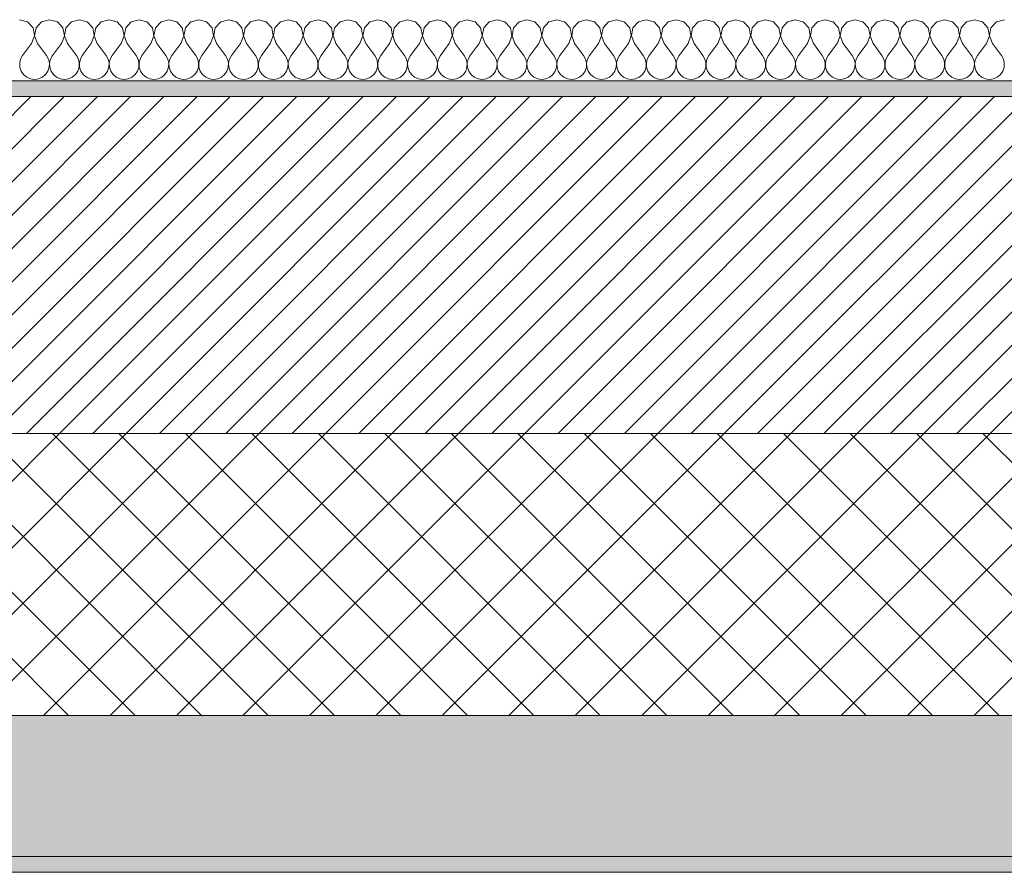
# Model space of a CAD drawing. Header units: millimetres. Extents: x -28277 to 305935, y -19284 to 4746.
# Tile 12 of 136: x -11457 to -10829, y -1699 to -1155. Entities that reach past the tile are written whole.
import ezdxf

# ---------------------------------------------------------------- set-up
doc = ezdxf.new("R2010")
doc.units = ezdxf.units.MM
doc.header["$MEASUREMENT"] = 0
doc.layers.add('12_FAÇ_Façana', color=7, linetype='Continuous')
doc.layers.add('Nuevo_08_E_Envans secs', color=7, linetype='Continuous')
for name, color, linetype, lineweight, true_color in [('12_FAÇ_Façana_Pluma_Nº__102', 7, 'Continuous', 5, 0xcccccc), ('12_FAÇ_Façana_Pluma_Nº__174', 7, 'Continuous', 13, 0xe4ad2c), ('12_FAÇ_Façana_Pluma_Nº__176', 7, 'Continuous', 15, 0x93a0c6), ('Nuevo_08_E_Envans secs_Pluma_Nº__102', 7, 'Continuous', 5, 0xcccccc)]:
    doc.layers.add(name, color=color, linetype=linetype, lineweight=lineweight, true_color=true_color)
for name, color, linetype, lineweight in [('12_FAÇ_Façana_Pluma_Nº__2', 8, 'Continuous', 5), ('12_FAÇ_Façana_Pluma_Nº__7', 7, 'Continuous', 5), ('Nuevo_08_E_Envans secs_Pluma_Nº__1', 7, 'Continuous', 5)]:
    doc.layers.add(name, color=color, linetype=linetype, lineweight=lineweight)

# ---------------------------------------------------------------- blocks, each defined once
blk = doc.blocks.new('Muro_4_5', base_point=(-12935.93, -1193.98))
at = {"layer": '12_FAÇ_Façana_Pluma_Nº__102', "linetype": 'Continuous', "lineweight": 0, "true_color": 0xe5e5e5}
for points in [[(-12935.93, -1688.98), (-8781.93, -1688.98), (-8781.93, -1598.98), (-12035.86, -1598.98), (-12035.86, -1613.98), (-12435.86, -1613.98), (-12435.86, -1598.98), (-12486.81, -1598.98), (-12486.81, -1613.98), (-12886.81, -1613.98), (-12886.81, -1598.98), (-12935.93, -1598.98)], [(-12935.93, -1698.98), (-8781.93, -1698.98), (-8781.93, -1688.98), (-12935.93, -1688.98)]]:
    blk.add_hatch(color=254, dxfattribs=at).paths.add_polyline_path(points)
at = {"layer": '12_FAÇ_Façana_Pluma_Nº__174', "linetype": 'Continuous', "lineweight": 13, "true_color": 0xe4ad2c}
h = blk.add_hatch(dxfattribs=at)
h.set_pattern_fill('SATE_Aislamiento_0005', color=42, style=0, pattern_type=2)
h.set_pattern_definition([(45, (0, 0), (-21.2132, 21.2132), []), (135, (0, 0), (21.2132, 21.2132), [])])
h.paths.add_polyline_path([(-12035.86, -1598.98), (-8781.93, -1598.98), (-8781.93, -1418.98), (-12035.86, -1418.98)])
at = {"layer": '12_FAÇ_Façana_Pluma_Nº__176', "linetype": 'Continuous', "lineweight": 0, "true_color": 0x495063}
blk.add_hatch(color=251, dxfattribs=at).paths.add_polyline_path([(-11995.86, -1203.98), (-8781.93, -1203.98), (-8781.93, -1193.98), (-11995.86, -1193.98)])
at = {"layer": '12_FAÇ_Façana_Pluma_Nº__2', "linetype": 'Continuous', "lineweight": 5}
h = blk.add_hatch(dxfattribs=at)
h.set_pattern_fill('Ceramic_0005', color=8, style=0, pattern_type=2)
h.set_pattern_definition([(45, (0, 0), (-10.606602, 10.606602), [])])
h.paths.add_polyline_path([(-11995.86, -1418.98), (-8781.93, -1418.98), (-8781.93, -1203.98), (-11995.86, -1203.98)])
at = {"layer": '12_FAÇ_Façana_Pluma_Nº__7', "color": 7, "linetype": 'Continuous', "lineweight": 5}
for p, q in [((-8781.93, -1203.98), (-11995.86, -1203.98)), ((-11995.86, -1418.98), (-8781.93, -1418.98)), ((-12035.86, -1598.98), (-8781.93, -1598.98)), ((-12935.93, -1688.98), (-8781.93, -1688.98))]:
    blk.add_line(p, q, dxfattribs=at)
at = {"layer": '12_FAÇ_Façana_Pluma_Nº__7', "color": 7, "linetype": 'Continuous', "lineweight": 5, "flags": 128}
for points in [[(-8781.93, -1193.98), (-11995.86, -1193.98)], [(-12935.93, -1698.98), (-8781.93, -1698.98)]]:
    blk.add_lwpolyline(points, dxfattribs=at)
blk = doc.blocks.new('*X28')
at = {"layer": 'Nuevo_08_E_Envans secs_Pluma_Nº__102', "color": 254, "linetype": 'Continuous', "lineweight": 5, "true_color": 0xcccccc}
for p, q in [((-11452.14, -1156.35), (-11457.14, -1154.93)), ((-11448.62, -1160.19), (-11452.14, -1156.35)), ((-11443.1, -1156.35), (-11446.61, -1160.19)), ((-11438.1, -1154.93), (-11443.1, -1156.35)), ((-11433.09, -1156.35), (-11438.1, -1154.93)), ((-11429.58, -1160.19), (-11433.09, -1156.35)), ((-11424.05, -1156.35), (-11427.57, -1160.19)), ((-11419.05, -1154.93), (-11424.05, -1156.35)), ((-11414.04, -1156.35), (-11419.05, -1154.93)), ((-11410.53, -1160.19), (-11414.04, -1156.35)), ((-11405.01, -1156.35), (-11408.52, -1160.19)), ((-11400, -1154.93), (-11405.01, -1156.35)), ((-11394.99, -1156.35), (-11400, -1154.93)), ((-11391.48, -1160.19), (-11394.99, -1156.35)), ((-11385.96, -1156.35), (-11389.47, -1160.19)), ((-11380.95, -1154.93), (-11385.96, -1156.35)), ((-11375.95, -1156.35), (-11380.95, -1154.93)), ((-11372.43, -1160.19), (-11375.95, -1156.35)), ((-11366.91, -1156.35), (-11370.42, -1160.19)), ((-11361.9, -1154.93), (-11366.91, -1156.35)), ((-11356.9, -1156.35), (-11361.9, -1154.93)), ((-11353.39, -1160.19), (-11356.9, -1156.35)), ((-11347.86, -1156.35), (-11351.38, -1160.19)), ((-11342.86, -1154.93), (-11347.86, -1156.35)), ((-11337.85, -1156.35), (-11342.86, -1154.93)), ((-11334.34, -1160.19), (-11337.85, -1156.35)), ((-11328.82, -1156.35), (-11332.33, -1160.19)), ((-11323.81, -1154.93), (-11328.82, -1156.35)), ((-11318.8, -1156.35), (-11323.81, -1154.93)), ((-11315.29, -1160.19), (-11318.8, -1156.35)), ((-11309.77, -1156.35), (-11313.28, -1160.19)), ((-11304.76, -1154.93), (-11309.77, -1156.35)), ((-11299.75, -1156.35), (-11304.76, -1154.93)), ((-11296.24, -1160.19), (-11299.75, -1156.35)), ((-11290.72, -1156.35), (-11294.23, -1160.19)), ((-11285.71, -1154.93), (-11290.72, -1156.35)), ((-11280.71, -1156.35), (-11285.71, -1154.93)), ((-11277.2, -1160.19), (-11280.71, -1156.35)), ((-11271.67, -1156.35), (-11275.19, -1160.19)), ((-11266.67, -1154.93), (-11271.67, -1156.35)), ((-11261.66, -1156.35), (-11266.67, -1154.93)), ((-11258.15, -1160.19), (-11261.66, -1156.35)), ((-11252.63, -1156.35), (-11256.14, -1160.19)), ((-11247.62, -1154.93), (-11252.63, -1156.35)), ((-11242.61, -1156.35), (-11247.62, -1154.93)), ((-11239.1, -1160.19), (-11242.61, -1156.35)), ((-11233.58, -1156.35), (-11237.09, -1160.19)), ((-11228.57, -1154.93), (-11233.58, -1156.35)), ((-11223.56, -1156.35), (-11228.57, -1154.93)), ((-11220.05, -1160.19), (-11223.56, -1156.35)), ((-11214.53, -1156.35), (-11218.04, -1160.19)), ((-11209.52, -1154.93), (-11214.53, -1156.35)), ((-11204.52, -1156.35), (-11209.52, -1154.93)), ((-11201.01, -1160.19), (-11204.52, -1156.35)), ((-11195.48, -1156.35), (-11198.99, -1160.19)), ((-11190.48, -1154.93), (-11195.48, -1156.35)), ((-11185.47, -1156.35), (-11190.48, -1154.93)), ((-11181.96, -1160.19), (-11185.47, -1156.35)), ((-11176.44, -1156.35), (-11179.95, -1160.19)), ((-11171.43, -1154.93), (-11176.44, -1156.35)), ((-11166.42, -1156.35), (-11171.43, -1154.93)), ((-11162.91, -1160.19), (-11166.42, -1156.35)), ((-11157.39, -1156.35), (-11160.9, -1160.19)), ((-11152.38, -1154.93), (-11157.39, -1156.35)), ((-11147.37, -1156.35), (-11152.38, -1154.93)), ((-11143.86, -1160.19), (-11147.37, -1156.35)), ((-11138.34, -1156.35), (-11141.85, -1160.19)), ((-11133.33, -1154.93), (-11138.34, -1156.35)), ((-11128.33, -1156.35), (-11133.33, -1154.93)), ((-11124.81, -1160.19), (-11128.33, -1156.35)), ((-11119.29, -1156.35), (-11122.8, -1160.19)), ((-11114.29, -1154.93), (-11119.29, -1156.35)), ((-11109.28, -1156.35), (-11114.29, -1154.93)), ((-11105.77, -1160.19), (-11109.28, -1156.35)), ((-11100.25, -1156.35), (-11103.76, -1160.19)), ((-11095.24, -1154.93), (-11100.25, -1156.35)), ((-11090.23, -1156.35), (-11095.24, -1154.93)), ((-11086.72, -1160.19), (-11090.23, -1156.35)), ((-11081.2, -1156.35), (-11084.71, -1160.19)), ((-11076.19, -1154.93), (-11081.2, -1156.35)), ((-11071.18, -1156.35), (-11076.19, -1154.93)), ((-11067.67, -1160.19), (-11071.18, -1156.35)), ((-11062.15, -1156.35), (-11065.66, -1160.19)), ((-11057.14, -1154.93), (-11062.15, -1156.35)), ((-11052.14, -1156.35), (-11057.14, -1154.93)), ((-11048.62, -1160.19), (-11052.14, -1156.35)), ((-11043.1, -1156.35), (-11046.61, -1160.19)), ((-11038.1, -1154.93), (-11043.1, -1156.35)), ((-11033.09, -1156.35), (-11038.1, -1154.93)), ((-11029.58, -1160.19), (-11033.09, -1156.35)), ((-11024.05, -1156.35), (-11027.57, -1160.19)), ((-11019.05, -1154.93), (-11024.05, -1156.35)), ((-11014.04, -1156.35), (-11019.05, -1154.93)), ((-11010.53, -1160.19), (-11014.04, -1156.35)), ((-11005.01, -1156.35), (-11008.52, -1160.19)), ((-11000, -1154.93), (-11005.01, -1156.35)), ((-10994.99, -1156.35), (-11000, -1154.93)), ((-10991.48, -1160.19), (-10994.99, -1156.35)), ((-10985.96, -1156.35), (-10989.47, -1160.19)), ((-10980.95, -1154.93), (-10985.96, -1156.35)), ((-10975.95, -1156.35), (-10980.95, -1154.93)), ((-10972.43, -1160.19), (-10975.95, -1156.35)), ((-10966.91, -1156.35), (-10970.42, -1160.19)), ((-10961.9, -1154.93), (-10966.91, -1156.35)), ((-10956.9, -1156.35), (-10961.9, -1154.93)), ((-10953.39, -1160.19), (-10956.9, -1156.35)), ((-10947.86, -1156.35), (-10951.38, -1160.19)), ((-10942.86, -1154.93), (-10947.86, -1156.35)), ((-10937.85, -1156.35), (-10942.86, -1154.93)), ((-10934.34, -1160.19), (-10937.85, -1156.35)), ((-10928.82, -1156.35), (-10932.33, -1160.19)), ((-10923.81, -1154.93), (-10928.82, -1156.35)), ((-10918.8, -1156.35), (-10923.81, -1154.93)), ((-10915.29, -1160.19), (-10918.8, -1156.35)), ((-10909.77, -1156.35), (-10913.28, -1160.19)), ((-10904.76, -1154.93), (-10909.77, -1156.35)), ((-10899.75, -1156.35), (-10904.76, -1154.93)), ((-10896.24, -1160.19), (-10899.75, -1156.35)), ((-10890.72, -1156.35), (-10894.23, -1160.19)), ((-10885.71, -1154.93), (-10890.72, -1156.35)), ((-10880.71, -1156.35), (-10885.71, -1154.93)), ((-10877.2, -1160.19), (-10880.71, -1156.35)), ((-10871.67, -1156.35), (-10875.19, -1160.19)), ((-10866.67, -1154.93), (-10871.67, -1156.35)), ((-10861.66, -1156.35), (-10866.67, -1154.93)), ((-10858.15, -1160.19), (-10861.66, -1156.35)), ((-10852.63, -1156.35), (-10856.14, -1160.19)), ((-10847.62, -1154.93), (-10852.63, -1156.35)), ((-10842.61, -1156.35), (-10847.62, -1154.93)), ((-10839.1, -1160.19), (-10842.61, -1156.35)), ((-10833.58, -1156.35), (-10837.09, -1160.19)), ((-10828.57, -1154.93), (-10833.58, -1156.35)), ((-11447.66, -1165.31), (-11448.62, -1160.19)), ((-11446.61, -1160.19), (-11447.58, -1165.31)), ((-11428.61, -1165.31), (-11429.58, -1160.19)), ((-11427.57, -1160.19), (-11428.53, -1165.31)), ((-11409.56, -1165.31), (-11410.53, -1160.19)), ((-11408.52, -1160.19), (-11409.49, -1165.31)), ((-11390.51, -1165.31), (-11391.48, -1160.19)), ((-11389.47, -1160.19), (-11390.44, -1165.31)), ((-11371.47, -1165.31), (-11372.43, -1160.19)), ((-11370.42, -1160.19), (-11371.39, -1165.31)), ((-11352.42, -1165.31), (-11353.39, -1160.19)), ((-11351.38, -1160.19), (-11352.34, -1165.31)), ((-11333.37, -1165.31), (-11334.34, -1160.19)), ((-11332.33, -1160.19), (-11333.29, -1165.31)), ((-11314.32, -1165.31), (-11315.29, -1160.19)), ((-11313.28, -1160.19), (-11314.25, -1165.31)), ((-11295.28, -1165.31), (-11296.24, -1160.19)), ((-11294.23, -1160.19), (-11295.2, -1165.31)), ((-11276.23, -1165.31), (-11277.2, -1160.19)), ((-11275.19, -1160.19), (-11276.15, -1165.31)), ((-11257.18, -1165.31), (-11258.15, -1160.19)), ((-11256.14, -1160.19), (-11257.1, -1165.31)), ((-11238.13, -1165.31), (-11239.1, -1160.19)), ((-11237.09, -1160.19), (-11238.06, -1165.31)), ((-11219.09, -1165.31), (-11220.05, -1160.19)), ((-11218.04, -1160.19), (-11219.01, -1165.31)), ((-11200.04, -1165.31), (-11201.01, -1160.19)), ((-11198.99, -1160.19), (-11199.96, -1165.31)), ((-11180.99, -1165.31), (-11181.96, -1160.19)), ((-11179.95, -1160.19), (-11180.91, -1165.31)), ((-11161.94, -1165.31), (-11162.91, -1160.19)), ((-11160.9, -1160.19), (-11161.87, -1165.31)), ((-11142.9, -1165.31), (-11143.86, -1160.19)), ((-11141.85, -1160.19), (-11142.82, -1165.31)), ((-11123.85, -1165.31), (-11124.81, -1160.19)), ((-11122.8, -1160.19), (-11123.77, -1165.31)), ((-11104.8, -1165.31), (-11105.77, -1160.19)), ((-11103.76, -1160.19), (-11104.72, -1165.31)), ((-11085.75, -1165.31), (-11086.72, -1160.19)), ((-11084.71, -1160.19), (-11085.68, -1165.31)), ((-11066.71, -1165.31), (-11067.67, -1160.19)), ((-11065.66, -1160.19), (-11066.63, -1165.31)), ((-11047.66, -1165.31), (-11048.62, -1160.19)), ((-11046.61, -1160.19), (-11047.58, -1165.31)), ((-11028.61, -1165.31), (-11029.58, -1160.19)), ((-11027.57, -1160.19), (-11028.53, -1165.31)), ((-11009.56, -1165.31), (-11010.53, -1160.19)), ((-11008.52, -1160.19), (-11009.49, -1165.31)), ((-10990.51, -1165.31), (-10991.48, -1160.19)), ((-10989.47, -1160.19), (-10990.44, -1165.31)), ((-10971.47, -1165.31), (-10972.43, -1160.19)), ((-10970.42, -1160.19), (-10971.39, -1165.31)), ((-10952.42, -1165.31), (-10953.39, -1160.19)), ((-10951.38, -1160.19), (-10952.34, -1165.31)), ((-10933.37, -1165.31), (-10934.34, -1160.19)), ((-10932.33, -1160.19), (-10933.29, -1165.31)), ((-10914.32, -1165.31), (-10915.29, -1160.19)), ((-10913.28, -1160.19), (-10914.25, -1165.31)), ((-10895.28, -1165.31), (-10896.24, -1160.19)), ((-10894.23, -1160.19), (-10895.2, -1165.31)), ((-10876.23, -1165.31), (-10877.2, -1160.19)), ((-10875.19, -1160.19), (-10876.15, -1165.31)), ((-10857.18, -1165.31), (-10858.15, -1160.19)), ((-10856.14, -1160.19), (-10857.1, -1165.31)), ((-10838.13, -1165.31), (-10839.1, -1160.19)), ((-10837.09, -1160.19), (-10838.06, -1165.31)), ((-11449.52, -1170.17), (-11447.66, -1165.31)), ((-11447.58, -1165.31), (-11445.71, -1170.17)), ((-11430.48, -1170.17), (-11428.61, -1165.31)), ((-11428.53, -1165.31), (-11426.67, -1170.17)), ((-11411.43, -1170.17), (-11409.56, -1165.31)), ((-11409.49, -1165.31), (-11407.62, -1170.17)), ((-11392.38, -1170.17), (-11390.51, -1165.31)), ((-11390.44, -1165.31), (-11388.57, -1170.17)), ((-11373.33, -1170.17), (-11371.47, -1165.31)), ((-11371.39, -1165.31), (-11369.52, -1170.17)), ((-11354.29, -1170.17), (-11352.42, -1165.31)), ((-11352.34, -1165.31), (-11350.48, -1170.17)), ((-11335.24, -1170.17), (-11333.37, -1165.31)), ((-11333.29, -1165.31), (-11331.43, -1170.17)), ((-11316.19, -1170.17), (-11314.32, -1165.31)), ((-11314.25, -1165.31), (-11312.38, -1170.17)), ((-11297.14, -1170.17), (-11295.28, -1165.31)), ((-11295.2, -1165.31), (-11293.33, -1170.17)), ((-11278.1, -1170.17), (-11276.23, -1165.31)), ((-11276.15, -1165.31), (-11274.29, -1170.17)), ((-11259.05, -1170.17), (-11257.18, -1165.31)), ((-11257.1, -1165.31), (-11255.24, -1170.17)), ((-11240, -1170.17), (-11238.13, -1165.31)), ((-11238.06, -1165.31), (-11236.19, -1170.17)), ((-11220.95, -1170.17), (-11219.09, -1165.31)), ((-11219.01, -1165.31), (-11217.14, -1170.17)), ((-11201.9, -1170.17), (-11200.04, -1165.31)), ((-11199.96, -1165.31), (-11198.1, -1170.17)), ((-11182.86, -1170.17), (-11180.99, -1165.31)), ((-11180.91, -1165.31), (-11179.05, -1170.17)), ((-11163.81, -1170.17), (-11161.94, -1165.31)), ((-11161.87, -1165.31), (-11160, -1170.17)), ((-11144.76, -1170.17), (-11142.9, -1165.31)), ((-11142.82, -1165.31), (-11140.95, -1170.17)), ((-11125.71, -1170.17), (-11123.85, -1165.31)), ((-11123.77, -1165.31), (-11121.9, -1170.17)), ((-11106.67, -1170.17), (-11104.8, -1165.31)), ((-11104.72, -1165.31), (-11102.86, -1170.17)), ((-11087.62, -1170.17), (-11085.75, -1165.31)), ((-11085.68, -1165.31), (-11083.81, -1170.17)), ((-11068.57, -1170.17), (-11066.71, -1165.31)), ((-11066.63, -1165.31), (-11064.76, -1170.17)), ((-11049.52, -1170.17), (-11047.66, -1165.31)), ((-11047.58, -1165.31), (-11045.71, -1170.17)), ((-11030.48, -1170.17), (-11028.61, -1165.31)), ((-11028.53, -1165.31), (-11026.67, -1170.17)), ((-11011.43, -1170.17), (-11009.56, -1165.31)), ((-11009.49, -1165.31), (-11007.62, -1170.17)), ((-10992.38, -1170.17), (-10990.51, -1165.31)), ((-10990.44, -1165.31), (-10988.57, -1170.17)), ((-10973.33, -1170.17), (-10971.47, -1165.31)), ((-10971.39, -1165.31), (-10969.52, -1170.17)), ((-10954.29, -1170.17), (-10952.42, -1165.31)), ((-10952.34, -1165.31), (-10950.48, -1170.17)), ((-10935.24, -1170.17), (-10933.37, -1165.31)), ((-10933.29, -1165.31), (-10931.43, -1170.17)), ((-10916.19, -1170.17), (-10914.32, -1165.31)), ((-10914.25, -1165.31), (-10912.38, -1170.17)), ((-10897.14, -1170.17), (-10895.28, -1165.31)), ((-10895.2, -1165.31), (-10893.33, -1170.17)), ((-10878.1, -1170.17), (-10876.23, -1165.31)), ((-10876.15, -1165.31), (-10874.29, -1170.17)), ((-10859.05, -1170.17), (-10857.18, -1165.31)), ((-10857.1, -1165.31), (-10855.24, -1170.17)), ((-10840, -1170.17), (-10838.13, -1165.31)), ((-10838.06, -1165.31), (-10836.19, -1170.17)), ((-11449.52, -1170.17), (-11455.24, -1177.79)), ((-11445.71, -1170.17), (-11440, -1177.79)), ((-11430.48, -1170.17), (-11436.19, -1177.79)), ((-11426.67, -1170.17), (-11420.95, -1177.79)), ((-11411.43, -1170.17), (-11417.14, -1177.79)), ((-11407.62, -1170.17), (-11401.9, -1177.79)), ((-11392.38, -1170.17), (-11398.1, -1177.79)), ((-11388.57, -1170.17), (-11382.86, -1177.79)), ((-11373.33, -1170.17), (-11379.05, -1177.79)), ((-11369.52, -1170.17), (-11363.81, -1177.79)), ((-11354.29, -1170.17), (-11360, -1177.79)), ((-11350.48, -1170.17), (-11344.76, -1177.79)), ((-11335.24, -1170.17), (-11340.95, -1177.79)), ((-11331.43, -1170.17), (-11325.71, -1177.79)), ((-11316.19, -1170.17), (-11321.9, -1177.79)), ((-11312.38, -1170.17), (-11306.67, -1177.79)), ((-11297.14, -1170.17), (-11302.86, -1177.79)), ((-11293.33, -1170.17), (-11287.62, -1177.79)), ((-11278.1, -1170.17), (-11283.81, -1177.79)), ((-11274.29, -1170.17), (-11268.57, -1177.79)), ((-11259.05, -1170.17), (-11264.76, -1177.79)), ((-11255.24, -1170.17), (-11249.52, -1177.79)), ((-11240, -1170.17), (-11245.71, -1177.79)), ((-11236.19, -1170.17), (-11230.48, -1177.79)), ((-11220.95, -1170.17), (-11226.67, -1177.79)), ((-11217.14, -1170.17), (-11211.43, -1177.79)), ((-11201.9, -1170.17), (-11207.62, -1177.79)), ((-11198.1, -1170.17), (-11192.38, -1177.79)), ((-11182.86, -1170.17), (-11188.57, -1177.79)), ((-11179.05, -1170.17), (-11173.33, -1177.79)), ((-11163.81, -1170.17), (-11169.52, -1177.79)), ((-11160, -1170.17), (-11154.29, -1177.79)), ((-11144.76, -1170.17), (-11150.48, -1177.79)), ((-11140.95, -1170.17), (-11135.24, -1177.79)), ((-11125.71, -1170.17), (-11131.43, -1177.79)), ((-11121.9, -1170.17), (-11116.19, -1177.79)), ((-11106.67, -1170.17), (-11112.38, -1177.79)), ((-11102.86, -1170.17), (-11097.14, -1177.79)), ((-11087.62, -1170.17), (-11093.33, -1177.79)), ((-11083.81, -1170.17), (-11078.1, -1177.79)), ((-11068.57, -1170.17), (-11074.29, -1177.79)), ((-11064.76, -1170.17), (-11059.05, -1177.79)), ((-11049.52, -1170.17), (-11055.24, -1177.79)), ((-11045.71, -1170.17), (-11040, -1177.79)), ((-11030.48, -1170.17), (-11036.19, -1177.79)), ((-11026.67, -1170.17), (-11020.95, -1177.79)), ((-11011.43, -1170.17), (-11017.14, -1177.79)), ((-11007.62, -1170.17), (-11001.9, -1177.79)), ((-10992.38, -1170.17), (-10998.1, -1177.79)), ((-10988.57, -1170.17), (-10982.86, -1177.79)), ((-10973.33, -1170.17), (-10979.05, -1177.79)), ((-10969.52, -1170.17), (-10963.81, -1177.79)), ((-10954.29, -1170.17), (-10960, -1177.79)), ((-10950.48, -1170.17), (-10944.76, -1177.79)), ((-10935.24, -1170.17), (-10940.95, -1177.79)), ((-10931.43, -1170.17), (-10925.71, -1177.79)), ((-10916.19, -1170.17), (-10921.9, -1177.79)), ((-10912.38, -1170.17), (-10906.67, -1177.79)), ((-10897.14, -1170.17), (-10902.86, -1177.79)), ((-10893.33, -1170.17), (-10887.62, -1177.79)), ((-10878.1, -1170.17), (-10883.81, -1177.79)), ((-10874.29, -1170.17), (-10868.57, -1177.79)), ((-10859.05, -1170.17), (-10864.76, -1177.79)), ((-10855.24, -1170.17), (-10849.52, -1177.79)), ((-10840, -1170.17), (-10845.71, -1177.79)), ((-10836.19, -1170.17), (-10830.48, -1177.79)), ((-11456.51, -1180.08), (-11457.1, -1182.64)), ((-11455.24, -1177.79), (-11456.51, -1180.08)), ((-11438.73, -1180.08), (-11440, -1177.79)), ((-11438.13, -1182.64), (-11438.73, -1180.08)), ((-11437.46, -1180.08), (-11438.06, -1182.64)), ((-11436.19, -1177.79), (-11437.46, -1180.08)), ((-11419.68, -1180.08), (-11420.95, -1177.79)), ((-11419.09, -1182.64), (-11419.68, -1180.08)), ((-11418.41, -1180.08), (-11419.01, -1182.64)), ((-11417.14, -1177.79), (-11418.41, -1180.08)), ((-11400.63, -1180.08), (-11401.9, -1177.79)), ((-11400.04, -1182.64), (-11400.63, -1180.08)), ((-11399.37, -1180.08), (-11399.96, -1182.64)), ((-11398.1, -1177.79), (-11399.37, -1180.08)), ((-11381.59, -1180.08), (-11382.86, -1177.79)), ((-11380.99, -1182.64), (-11381.59, -1180.08)), ((-11380.32, -1180.08), (-11380.91, -1182.64)), ((-11379.05, -1177.79), (-11380.32, -1180.08)), ((-11362.54, -1180.08), (-11363.81, -1177.79)), ((-11361.94, -1182.64), (-11362.54, -1180.08)), ((-11361.27, -1180.08), (-11361.87, -1182.64)), ((-11360, -1177.79), (-11361.27, -1180.08)), ((-11343.49, -1180.08), (-11344.76, -1177.79)), ((-11342.9, -1182.64), (-11343.49, -1180.08)), ((-11342.22, -1180.08), (-11342.82, -1182.64)), ((-11340.95, -1177.79), (-11342.22, -1180.08)), ((-11324.44, -1180.08), (-11325.71, -1177.79)), ((-11323.85, -1182.64), (-11324.44, -1180.08)), ((-11323.18, -1180.08), (-11323.77, -1182.64)), ((-11321.9, -1177.79), (-11323.18, -1180.08)), ((-11305.4, -1180.08), (-11306.67, -1177.79)), ((-11304.8, -1182.64), (-11305.4, -1180.08)), ((-11304.13, -1180.08), (-11304.72, -1182.64)), ((-11302.86, -1177.79), (-11304.13, -1180.08)), ((-11286.35, -1180.08), (-11287.62, -1177.79)), ((-11285.75, -1182.64), (-11286.35, -1180.08)), ((-11285.08, -1180.08), (-11285.68, -1182.64)), ((-11283.81, -1177.79), (-11285.08, -1180.08)), ((-11267.3, -1180.08), (-11268.57, -1177.79)), ((-11266.71, -1182.64), (-11267.3, -1180.08)), ((-11266.03, -1180.08), (-11266.63, -1182.64)), ((-11264.76, -1177.79), (-11266.03, -1180.08)), ((-11248.25, -1180.08), (-11249.52, -1177.79)), ((-11247.66, -1182.64), (-11248.25, -1180.08)), ((-11246.99, -1180.08), (-11247.58, -1182.64)), ((-11245.71, -1177.79), (-11246.99, -1180.08)), ((-11229.2, -1180.08), (-11230.48, -1177.79)), ((-11228.61, -1182.64), (-11229.2, -1180.08)), ((-11227.94, -1180.08), (-11228.53, -1182.64)), ((-11226.67, -1177.79), (-11227.94, -1180.08)), ((-11210.16, -1180.08), (-11211.43, -1177.79)), ((-11209.56, -1182.64), (-11210.16, -1180.08)), ((-11208.89, -1180.08), (-11209.49, -1182.64)), ((-11207.62, -1177.79), (-11208.89, -1180.08)), ((-11191.11, -1180.08), (-11192.38, -1177.79)), ((-11190.51, -1182.64), (-11191.11, -1180.08)), ((-11189.84, -1180.08), (-11190.44, -1182.64)), ((-11188.57, -1177.79), (-11189.84, -1180.08)), ((-11172.06, -1180.08), (-11173.33, -1177.79)), ((-11171.47, -1182.64), (-11172.06, -1180.08)), ((-11170.8, -1180.08), (-11171.39, -1182.64)), ((-11169.52, -1177.79), (-11170.8, -1180.08)), ((-11153.01, -1180.08), (-11154.29, -1177.79)), ((-11152.42, -1182.64), (-11153.01, -1180.08)), ((-11151.75, -1180.08), (-11152.34, -1182.64)), ((-11150.48, -1177.79), (-11151.75, -1180.08)), ((-11133.97, -1180.08), (-11135.24, -1177.79)), ((-11133.37, -1182.64), (-11133.97, -1180.08)), ((-11132.7, -1180.08), (-11133.29, -1182.64)), ((-11131.43, -1177.79), (-11132.7, -1180.08)), ((-11114.92, -1180.08), (-11116.19, -1177.79)), ((-11114.32, -1182.64), (-11114.92, -1180.08)), ((-11113.65, -1180.08), (-11114.25, -1182.64)), ((-11112.38, -1177.79), (-11113.65, -1180.08)), ((-11095.87, -1180.08), (-11097.14, -1177.79)), ((-11095.28, -1182.64), (-11095.87, -1180.08)), ((-11094.6, -1180.08), (-11095.2, -1182.64)), ((-11093.33, -1177.79), (-11094.6, -1180.08)), ((-11076.82, -1180.08), (-11078.1, -1177.79)), ((-11076.23, -1182.64), (-11076.82, -1180.08)), ((-11075.56, -1180.08), (-11076.15, -1182.64)), ((-11074.29, -1177.79), (-11075.56, -1180.08)), ((-11057.78, -1180.08), (-11059.05, -1177.79)), ((-11057.18, -1182.64), (-11057.78, -1180.08)), ((-11056.51, -1180.08), (-11057.1, -1182.64)), ((-11055.24, -1177.79), (-11056.51, -1180.08)), ((-11038.73, -1180.08), (-11040, -1177.79)), ((-11038.13, -1182.64), (-11038.73, -1180.08)), ((-11037.46, -1180.08), (-11038.06, -1182.64)), ((-11036.19, -1177.79), (-11037.46, -1180.08)), ((-11019.68, -1180.08), (-11020.95, -1177.79)), ((-11019.09, -1182.64), (-11019.68, -1180.08)), ((-11018.41, -1180.08), (-11019.01, -1182.64)), ((-11017.14, -1177.79), (-11018.41, -1180.08)), ((-11000.63, -1180.08), (-11001.9, -1177.79)), ((-11000.04, -1182.64), (-11000.63, -1180.08)), ((-10999.37, -1180.08), (-10999.96, -1182.64)), ((-10998.1, -1177.79), (-10999.37, -1180.08)), ((-10981.59, -1180.08), (-10982.86, -1177.79)), ((-10980.99, -1182.64), (-10981.59, -1180.08)), ((-10980.32, -1180.08), (-10980.91, -1182.64)), ((-10979.05, -1177.79), (-10980.32, -1180.08)), ((-10962.54, -1180.08), (-10963.81, -1177.79)), ((-10961.94, -1182.64), (-10962.54, -1180.08)), ((-10961.27, -1180.08), (-10961.87, -1182.64)), ((-10960, -1177.79), (-10961.27, -1180.08)), ((-10943.49, -1180.08), (-10944.76, -1177.79)), ((-10942.9, -1182.64), (-10943.49, -1180.08)), ((-10942.22, -1180.08), (-10942.82, -1182.64)), ((-10940.95, -1177.79), (-10942.22, -1180.08)), ((-10924.44, -1180.08), (-10925.71, -1177.79)), ((-10923.85, -1182.64), (-10924.44, -1180.08)), ((-10923.18, -1180.08), (-10923.77, -1182.64)), ((-10921.9, -1177.79), (-10923.18, -1180.08)), ((-10905.4, -1180.08), (-10906.67, -1177.79)), ((-10904.8, -1182.64), (-10905.4, -1180.08)), ((-10904.13, -1180.08), (-10904.72, -1182.64)), ((-10902.86, -1177.79), (-10904.13, -1180.08)), ((-10886.35, -1180.08), (-10887.62, -1177.79)), ((-10885.75, -1182.64), (-10886.35, -1180.08)), ((-10885.08, -1180.08), (-10885.68, -1182.64)), ((-10883.81, -1177.79), (-10885.08, -1180.08)), ((-10867.3, -1180.08), (-10868.57, -1177.79)), ((-10866.71, -1182.64), (-10867.3, -1180.08)), ((-10866.03, -1180.08), (-10866.63, -1182.64)), ((-10864.76, -1177.79), (-10866.03, -1180.08)), ((-10848.25, -1180.08), (-10849.52, -1177.79)), ((-10847.66, -1182.64), (-10848.25, -1180.08)), ((-10846.99, -1180.08), (-10847.58, -1182.64)), ((-10845.71, -1177.79), (-10846.99, -1180.08)), ((-10829.2, -1180.08), (-10830.48, -1177.79)), ((-10828.61, -1182.64), (-10829.2, -1180.08)), ((-11457.1, -1182.64), (-11456.98, -1185.27)), ((-11456.98, -1185.27), (-11456.14, -1187.76)), ((-11456.14, -1187.76), (-11454.65, -1189.92)), ((-11440.59, -1189.92), (-11439.1, -1187.76)), ((-11439.1, -1187.76), (-11438.26, -1185.27)), ((-11438.26, -1185.27), (-11438.13, -1182.64)), ((-11438.06, -1182.64), (-11437.93, -1185.27)), ((-11437.93, -1185.27), (-11437.09, -1187.76)), ((-11437.09, -1187.76), (-11435.6, -1189.92)), ((-11421.54, -1189.92), (-11420.05, -1187.76)), ((-11420.05, -1187.76), (-11419.21, -1185.27)), ((-11419.21, -1185.27), (-11419.09, -1182.64)), ((-11419.01, -1182.64), (-11418.88, -1185.27)), ((-11418.88, -1185.27), (-11418.04, -1187.76)), ((-11418.04, -1187.76), (-11416.55, -1189.92)), ((-11402.49, -1189.92), (-11401.01, -1187.76)), ((-11401.01, -1187.76), (-11400.17, -1185.27)), ((-11400.17, -1185.27), (-11400.04, -1182.64)), ((-11399.96, -1182.64), (-11399.83, -1185.27)), ((-11399.83, -1185.27), (-11398.99, -1187.76)), ((-11398.99, -1187.76), (-11397.51, -1189.92)), ((-11383.45, -1189.92), (-11381.96, -1187.76)), ((-11381.96, -1187.76), (-11381.12, -1185.27)), ((-11381.12, -1185.27), (-11380.99, -1182.64)), ((-11380.91, -1182.64), (-11380.79, -1185.27)), ((-11380.79, -1185.27), (-11379.95, -1187.76)), ((-11379.95, -1187.76), (-11378.46, -1189.92)), ((-11364.4, -1189.92), (-11362.91, -1187.76)), ((-11362.91, -1187.76), (-11362.07, -1185.27)), ((-11362.07, -1185.27), (-11361.94, -1182.64)), ((-11361.87, -1182.64), (-11361.74, -1185.27)), ((-11361.74, -1185.27), (-11360.9, -1187.76)), ((-11360.9, -1187.76), (-11359.41, -1189.92)), ((-11345.35, -1189.92), (-11343.86, -1187.76)), ((-11343.86, -1187.76), (-11343.02, -1185.27)), ((-11343.02, -1185.27), (-11342.9, -1182.64)), ((-11342.82, -1182.64), (-11342.69, -1185.27)), ((-11342.69, -1185.27), (-11341.85, -1187.76)), ((-11341.85, -1187.76), (-11340.36, -1189.92)), ((-11326.3, -1189.92), (-11324.81, -1187.76)), ((-11324.81, -1187.76), (-11323.98, -1185.27)), ((-11323.98, -1185.27), (-11323.85, -1182.64)), ((-11323.77, -1182.64), (-11323.64, -1185.27)), ((-11323.64, -1185.27), (-11322.8, -1187.76)), ((-11322.8, -1187.76), (-11321.32, -1189.92)), ((-11307.26, -1189.92), (-11305.77, -1187.76)), ((-11305.77, -1187.76), (-11304.93, -1185.27)), ((-11304.93, -1185.27), (-11304.8, -1182.64)), ((-11304.72, -1182.64), (-11304.6, -1185.27)), ((-11304.6, -1185.27), (-11303.76, -1187.76)), ((-11303.76, -1187.76), (-11302.27, -1189.92)), ((-11288.21, -1189.92), (-11286.72, -1187.76)), ((-11286.72, -1187.76), (-11285.88, -1185.27)), ((-11285.88, -1185.27), (-11285.75, -1182.64)), ((-11285.68, -1182.64), (-11285.55, -1185.27)), ((-11285.55, -1185.27), (-11284.71, -1187.76)), ((-11284.71, -1187.76), (-11283.22, -1189.92)), ((-11269.16, -1189.92), (-11267.67, -1187.76)), ((-11267.67, -1187.76), (-11266.83, -1185.27)), ((-11266.83, -1185.27), (-11266.71, -1182.64)), ((-11266.63, -1182.64), (-11266.5, -1185.27)), ((-11266.5, -1185.27), (-11265.66, -1187.76)), ((-11265.66, -1187.76), (-11264.17, -1189.92)), ((-11250.11, -1189.92), (-11248.62, -1187.76)), ((-11248.62, -1187.76), (-11247.78, -1185.27)), ((-11247.78, -1185.27), (-11247.66, -1182.64)), ((-11247.58, -1182.64), (-11247.45, -1185.27)), ((-11247.45, -1185.27), (-11246.61, -1187.76)), ((-11246.61, -1187.76), (-11245.13, -1189.92)), ((-11231.06, -1189.92), (-11229.58, -1187.76)), ((-11229.58, -1187.76), (-11228.74, -1185.27)), ((-11228.74, -1185.27), (-11228.61, -1182.64)), ((-11228.53, -1182.64), (-11228.41, -1185.27)), ((-11228.41, -1185.27), (-11227.57, -1187.76)), ((-11227.57, -1187.76), (-11226.08, -1189.92)), ((-11212.02, -1189.92), (-11210.53, -1187.76)), ((-11210.53, -1187.76), (-11209.69, -1185.27)), ((-11209.69, -1185.27), (-11209.56, -1182.64)), ((-11209.49, -1182.64), (-11209.36, -1185.27)), ((-11209.36, -1185.27), (-11208.52, -1187.76)), ((-11208.52, -1187.76), (-11207.03, -1189.92)), ((-11192.97, -1189.92), (-11191.48, -1187.76)), ((-11191.48, -1187.76), (-11190.64, -1185.27)), ((-11190.64, -1185.27), (-11190.51, -1182.64)), ((-11190.44, -1182.64), (-11190.31, -1185.27)), ((-11190.31, -1185.27), (-11189.47, -1187.76)), ((-11189.47, -1187.76), (-11187.98, -1189.92)), ((-11173.92, -1189.92), (-11172.43, -1187.76)), ((-11172.43, -1187.76), (-11171.59, -1185.27)), ((-11171.59, -1185.27), (-11171.47, -1182.64)), ((-11171.39, -1182.64), (-11171.26, -1185.27)), ((-11171.26, -1185.27), (-11170.42, -1187.76)), ((-11170.42, -1187.76), (-11168.94, -1189.92)), ((-11154.87, -1189.92), (-11153.39, -1187.76)), ((-11153.39, -1187.76), (-11152.55, -1185.27)), ((-11152.55, -1185.27), (-11152.42, -1182.64)), ((-11152.34, -1182.64), (-11152.22, -1185.27)), ((-11152.22, -1185.27), (-11151.38, -1187.76)), ((-11151.38, -1187.76), (-11149.89, -1189.92)), ((-11135.83, -1189.92), (-11134.34, -1187.76)), ((-11134.34, -1187.76), (-11133.5, -1185.27)), ((-11133.5, -1185.27), (-11133.37, -1182.64)), ((-11133.29, -1182.64), (-11133.17, -1185.27)), ((-11133.17, -1185.27), (-11132.33, -1187.76)), ((-11132.33, -1187.76), (-11130.84, -1189.92)), ((-11116.78, -1189.92), (-11115.29, -1187.76)), ((-11115.29, -1187.76), (-11114.45, -1185.27)), ((-11114.45, -1185.27), (-11114.32, -1182.64)), ((-11114.25, -1182.64), (-11114.12, -1185.27)), ((-11114.12, -1185.27), (-11113.28, -1187.76)), ((-11113.28, -1187.76), (-11111.79, -1189.92)), ((-11097.73, -1189.92), (-11096.24, -1187.76)), ((-11096.24, -1187.76), (-11095.4, -1185.27)), ((-11095.4, -1185.27), (-11095.28, -1182.64)), ((-11095.2, -1182.64), (-11095.07, -1185.27)), ((-11095.07, -1185.27), (-11094.23, -1187.76)), ((-11094.23, -1187.76), (-11092.74, -1189.92)), ((-11078.68, -1189.92), (-11077.2, -1187.76)), ((-11077.2, -1187.76), (-11076.36, -1185.27)), ((-11076.36, -1185.27), (-11076.23, -1182.64)), ((-11076.15, -1182.64), (-11076.02, -1185.27)), ((-11076.02, -1185.27), (-11075.19, -1187.76)), ((-11075.19, -1187.76), (-11073.7, -1189.92)), ((-11059.64, -1189.92), (-11058.15, -1187.76)), ((-11058.15, -1187.76), (-11057.31, -1185.27)), ((-11057.31, -1185.27), (-11057.18, -1182.64)), ((-11057.1, -1182.64), (-11056.98, -1185.27)), ((-11056.98, -1185.27), (-11056.14, -1187.76)), ((-11056.14, -1187.76), (-11054.65, -1189.92)), ((-11040.59, -1189.92), (-11039.1, -1187.76)), ((-11039.1, -1187.76), (-11038.26, -1185.27)), ((-11038.26, -1185.27), (-11038.13, -1182.64)), ((-11038.06, -1182.64), (-11037.93, -1185.27)), ((-11037.93, -1185.27), (-11037.09, -1187.76)), ((-11037.09, -1187.76), (-11035.6, -1189.92)), ((-11021.54, -1189.92), (-11020.05, -1187.76)), ((-11020.05, -1187.76), (-11019.21, -1185.27)), ((-11019.21, -1185.27), (-11019.09, -1182.64)), ((-11019.01, -1182.64), (-11018.88, -1185.27)), ((-11018.88, -1185.27), (-11018.04, -1187.76)), ((-11018.04, -1187.76), (-11016.55, -1189.92)), ((-11002.49, -1189.92), (-11001.01, -1187.76)), ((-11001.01, -1187.76), (-11000.17, -1185.27)), ((-11000.17, -1185.27), (-11000.04, -1182.64)), ((-10999.96, -1182.64), (-10999.83, -1185.27)), ((-10999.83, -1185.27), (-10998.99, -1187.76)), ((-10998.99, -1187.76), (-10997.51, -1189.92)), ((-10983.45, -1189.92), (-10981.96, -1187.76)), ((-10981.96, -1187.76), (-10981.12, -1185.27)), ((-10981.12, -1185.27), (-10980.99, -1182.64)), ((-10980.91, -1182.64), (-10980.79, -1185.27)), ((-10980.79, -1185.27), (-10979.95, -1187.76)), ((-10979.95, -1187.76), (-10978.46, -1189.92)), ((-10964.4, -1189.92), (-10962.91, -1187.76)), ((-10962.91, -1187.76), (-10962.07, -1185.27)), ((-10962.07, -1185.27), (-10961.94, -1182.64)), ((-10961.87, -1182.64), (-10961.74, -1185.27)), ((-10961.74, -1185.27), (-10960.9, -1187.76)), ((-10960.9, -1187.76), (-10959.41, -1189.92)), ((-10945.35, -1189.92), (-10943.86, -1187.76)), ((-10943.86, -1187.76), (-10943.02, -1185.27)), ((-10943.02, -1185.27), (-10942.9, -1182.64)), ((-10942.82, -1182.64), (-10942.69, -1185.27)), ((-10942.69, -1185.27), (-10941.85, -1187.76)), ((-10941.85, -1187.76), (-10940.36, -1189.92)), ((-10926.3, -1189.92), (-10924.81, -1187.76)), ((-10924.81, -1187.76), (-10923.98, -1185.27)), ((-10923.98, -1185.27), (-10923.85, -1182.64)), ((-10923.77, -1182.64), (-10923.64, -1185.27)), ((-10923.64, -1185.27), (-10922.8, -1187.76)), ((-10922.8, -1187.76), (-10921.32, -1189.92)), ((-10907.26, -1189.92), (-10905.77, -1187.76)), ((-10905.77, -1187.76), (-10904.93, -1185.27)), ((-10904.93, -1185.27), (-10904.8, -1182.64)), ((-10904.72, -1182.64), (-10904.6, -1185.27)), ((-10904.6, -1185.27), (-10903.76, -1187.76)), ((-10903.76, -1187.76), (-10902.27, -1189.92)), ((-10888.21, -1189.92), (-10886.72, -1187.76)), ((-10886.72, -1187.76), (-10885.88, -1185.27)), ((-10885.88, -1185.27), (-10885.75, -1182.64)), ((-10885.68, -1182.64), (-10885.55, -1185.27)), ((-10885.55, -1185.27), (-10884.71, -1187.76)), ((-10884.71, -1187.76), (-10883.22, -1189.92)), ((-10869.16, -1189.92), (-10867.67, -1187.76)), ((-10867.67, -1187.76), (-10866.83, -1185.27)), ((-10866.83, -1185.27), (-10866.71, -1182.64)), ((-10866.63, -1182.64), (-10866.5, -1185.27)), ((-10866.5, -1185.27), (-10865.66, -1187.76)), ((-10865.66, -1187.76), (-10864.17, -1189.92)), ((-10850.11, -1189.92), (-10848.62, -1187.76)), ((-10848.62, -1187.76), (-10847.78, -1185.27)), ((-10847.78, -1185.27), (-10847.66, -1182.64)), ((-10847.58, -1182.64), (-10847.45, -1185.27)), ((-10847.45, -1185.27), (-10846.61, -1187.76)), ((-10846.61, -1187.76), (-10845.13, -1189.92)), ((-10831.06, -1189.92), (-10829.58, -1187.76)), ((-10829.58, -1187.76), (-10828.74, -1185.27)), ((-10828.74, -1185.27), (-10828.61, -1182.64)), ((-11454.65, -1189.92), (-11452.63, -1191.6)), ((-11452.63, -1191.6), (-11450.22, -1192.66)), ((-11450.22, -1192.66), (-11447.62, -1193.02)), ((-11447.62, -1193.02), (-11445.02, -1192.66)), ((-11445.02, -1192.66), (-11442.61, -1191.6)), ((-11442.61, -1191.6), (-11440.59, -1189.92)), ((-11435.6, -1189.92), (-11433.58, -1191.6)), ((-11433.58, -1191.6), (-11431.17, -1192.66)), ((-11431.17, -1192.66), (-11428.57, -1193.02)), ((-11428.57, -1193.02), (-11425.97, -1192.66)), ((-11425.97, -1192.66), (-11423.56, -1191.6)), ((-11423.56, -1191.6), (-11421.54, -1189.92)), ((-11416.55, -1189.92), (-11414.53, -1191.6)), ((-11414.53, -1191.6), (-11412.13, -1192.66)), ((-11412.13, -1192.66), (-11409.52, -1193.02)), ((-11409.52, -1193.02), (-11406.92, -1192.66)), ((-11406.92, -1192.66), (-11404.52, -1191.6)), ((-11404.52, -1191.6), (-11402.49, -1189.92)), ((-11397.51, -1189.92), (-11395.48, -1191.6)), ((-11395.48, -1191.6), (-11393.08, -1192.66)), ((-11393.08, -1192.66), (-11390.48, -1193.02)), ((-11390.48, -1193.02), (-11387.87, -1192.66)), ((-11387.87, -1192.66), (-11385.47, -1191.6)), ((-11385.47, -1191.6), (-11383.45, -1189.92)), ((-11378.46, -1189.92), (-11376.44, -1191.6)), ((-11376.44, -1191.6), (-11374.03, -1192.66)), ((-11374.03, -1192.66), (-11371.43, -1193.02)), ((-11371.43, -1193.02), (-11368.83, -1192.66)), ((-11368.83, -1192.66), (-11366.42, -1191.6)), ((-11366.42, -1191.6), (-11364.4, -1189.92)), ((-11359.41, -1189.92), (-11357.39, -1191.6)), ((-11357.39, -1191.6), (-11354.98, -1192.66)), ((-11354.98, -1192.66), (-11352.38, -1193.02)), ((-11352.38, -1193.02), (-11349.78, -1192.66)), ((-11349.78, -1192.66), (-11347.37, -1191.6)), ((-11347.37, -1191.6), (-11345.35, -1189.92)), ((-11340.36, -1189.92), (-11338.34, -1191.6)), ((-11338.34, -1191.6), (-11335.94, -1192.66)), ((-11335.94, -1192.66), (-11333.33, -1193.02)), ((-11333.33, -1193.02), (-11330.73, -1192.66)), ((-11330.73, -1192.66), (-11328.33, -1191.6)), ((-11328.33, -1191.6), (-11326.3, -1189.92)), ((-11321.32, -1189.92), (-11319.29, -1191.6)), ((-11319.29, -1191.6), (-11316.89, -1192.66)), ((-11316.89, -1192.66), (-11314.29, -1193.02)), ((-11314.29, -1193.02), (-11311.68, -1192.66)), ((-11311.68, -1192.66), (-11309.28, -1191.6)), ((-11309.28, -1191.6), (-11307.26, -1189.92)), ((-11302.27, -1189.92), (-11300.25, -1191.6)), ((-11300.25, -1191.6), (-11297.84, -1192.66)), ((-11297.84, -1192.66), (-11295.24, -1193.02)), ((-11295.24, -1193.02), (-11292.64, -1192.66)), ((-11292.64, -1192.66), (-11290.23, -1191.6)), ((-11290.23, -1191.6), (-11288.21, -1189.92)), ((-11283.22, -1189.92), (-11281.2, -1191.6)), ((-11281.2, -1191.6), (-11278.79, -1192.66)), ((-11278.79, -1192.66), (-11276.19, -1193.02)), ((-11276.19, -1193.02), (-11273.59, -1192.66)), ((-11273.59, -1192.66), (-11271.18, -1191.6)), ((-11271.18, -1191.6), (-11269.16, -1189.92)), ((-11264.17, -1189.92), (-11262.15, -1191.6)), ((-11262.15, -1191.6), (-11259.75, -1192.66)), ((-11259.75, -1192.66), (-11257.14, -1193.02)), ((-11257.14, -1193.02), (-11254.54, -1192.66)), ((-11254.54, -1192.66), (-11252.14, -1191.6)), ((-11252.14, -1191.6), (-11250.11, -1189.92)), ((-11245.13, -1189.92), (-11243.1, -1191.6)), ((-11243.1, -1191.6), (-11240.7, -1192.66)), ((-11240.7, -1192.66), (-11238.1, -1193.02)), ((-11238.1, -1193.02), (-11235.49, -1192.66)), ((-11235.49, -1192.66), (-11233.09, -1191.6)), ((-11233.09, -1191.6), (-11231.06, -1189.92)), ((-11226.08, -1189.92), (-11224.05, -1191.6)), ((-11224.05, -1191.6), (-11221.65, -1192.66)), ((-11221.65, -1192.66), (-11219.05, -1193.02)), ((-11219.05, -1193.02), (-11216.45, -1192.66)), ((-11216.45, -1192.66), (-11214.04, -1191.6)), ((-11214.04, -1191.6), (-11212.02, -1189.92)), ((-11207.03, -1189.92), (-11205.01, -1191.6)), ((-11205.01, -1191.6), (-11202.6, -1192.66)), ((-11202.6, -1192.66), (-11200, -1193.02)), ((-11200, -1193.02), (-11197.4, -1192.66)), ((-11197.4, -1192.66), (-11194.99, -1191.6)), ((-11194.99, -1191.6), (-11192.97, -1189.92)), ((-11187.98, -1189.92), (-11185.96, -1191.6)), ((-11185.96, -1191.6), (-11183.55, -1192.66)), ((-11183.55, -1192.66), (-11180.95, -1193.02)), ((-11180.95, -1193.02), (-11178.35, -1192.66)), ((-11178.35, -1192.66), (-11175.95, -1191.6)), ((-11175.95, -1191.6), (-11173.92, -1189.92)), ((-11168.94, -1189.92), (-11166.91, -1191.6)), ((-11166.91, -1191.6), (-11164.51, -1192.66)), ((-11164.51, -1192.66), (-11161.9, -1193.02)), ((-11161.9, -1193.02), (-11159.3, -1192.66)), ((-11159.3, -1192.66), (-11156.9, -1191.6)), ((-11156.9, -1191.6), (-11154.87, -1189.92)), ((-11149.89, -1189.92), (-11147.86, -1191.6)), ((-11147.86, -1191.6), (-11145.46, -1192.66)), ((-11145.46, -1192.66), (-11142.86, -1193.02)), ((-11142.86, -1193.02), (-11140.25, -1192.66)), ((-11140.25, -1192.66), (-11137.85, -1191.6)), ((-11137.85, -1191.6), (-11135.83, -1189.92)), ((-11130.84, -1189.92), (-11128.82, -1191.6)), ((-11128.82, -1191.6), (-11126.41, -1192.66)), ((-11126.41, -1192.66), (-11123.81, -1193.02)), ((-11123.81, -1193.02), (-11121.21, -1192.66)), ((-11121.21, -1192.66), (-11118.8, -1191.6)), ((-11118.8, -1191.6), (-11116.78, -1189.92)), ((-11111.79, -1189.92), (-11109.77, -1191.6)), ((-11109.77, -1191.6), (-11107.36, -1192.66)), ((-11107.36, -1192.66), (-11104.76, -1193.02)), ((-11104.76, -1193.02), (-11102.16, -1192.66)), ((-11102.16, -1192.66), (-11099.75, -1191.6)), ((-11099.75, -1191.6), (-11097.73, -1189.92)), ((-11092.74, -1189.92), (-11090.72, -1191.6)), ((-11090.72, -1191.6), (-11088.32, -1192.66)), ((-11088.32, -1192.66), (-11085.71, -1193.02)), ((-11085.71, -1193.02), (-11083.11, -1192.66)), ((-11083.11, -1192.66), (-11080.71, -1191.6)), ((-11080.71, -1191.6), (-11078.68, -1189.92)), ((-11073.7, -1189.92), (-11071.67, -1191.6)), ((-11071.67, -1191.6), (-11069.27, -1192.66)), ((-11069.27, -1192.66), (-11066.67, -1193.02)), ((-11066.67, -1193.02), (-11064.06, -1192.66)), ((-11064.06, -1192.66), (-11061.66, -1191.6)), ((-11061.66, -1191.6), (-11059.64, -1189.92)), ((-11054.65, -1189.92), (-11052.63, -1191.6)), ((-11052.63, -1191.6), (-11050.22, -1192.66)), ((-11050.22, -1192.66), (-11047.62, -1193.02)), ((-11047.62, -1193.02), (-11045.02, -1192.66)), ((-11045.02, -1192.66), (-11042.61, -1191.6)), ((-11042.61, -1191.6), (-11040.59, -1189.92)), ((-11035.6, -1189.92), (-11033.58, -1191.6)), ((-11033.58, -1191.6), (-11031.17, -1192.66)), ((-11031.17, -1192.66), (-11028.57, -1193.02)), ((-11028.57, -1193.02), (-11025.97, -1192.66)), ((-11025.97, -1192.66), (-11023.56, -1191.6)), ((-11023.56, -1191.6), (-11021.54, -1189.92)), ((-11016.55, -1189.92), (-11014.53, -1191.6)), ((-11014.53, -1191.6), (-11012.13, -1192.66)), ((-11012.13, -1192.66), (-11009.52, -1193.02)), ((-11009.52, -1193.02), (-11006.92, -1192.66)), ((-11006.92, -1192.66), (-11004.52, -1191.6)), ((-11004.52, -1191.6), (-11002.49, -1189.92)), ((-10997.51, -1189.92), (-10995.48, -1191.6)), ((-10995.48, -1191.6), (-10993.08, -1192.66)), ((-10993.08, -1192.66), (-10990.48, -1193.02)), ((-10990.48, -1193.02), (-10987.87, -1192.66)), ((-10987.87, -1192.66), (-10985.47, -1191.6)), ((-10985.47, -1191.6), (-10983.45, -1189.92)), ((-10978.46, -1189.92), (-10976.44, -1191.6)), ((-10976.44, -1191.6), (-10974.03, -1192.66)), ((-10974.03, -1192.66), (-10971.43, -1193.02)), ((-10971.43, -1193.02), (-10968.83, -1192.66)), ((-10968.83, -1192.66), (-10966.42, -1191.6)), ((-10966.42, -1191.6), (-10964.4, -1189.92)), ((-10959.41, -1189.92), (-10957.39, -1191.6)), ((-10957.39, -1191.6), (-10954.98, -1192.66)), ((-10954.98, -1192.66), (-10952.38, -1193.02)), ((-10952.38, -1193.02), (-10949.78, -1192.66)), ((-10949.78, -1192.66), (-10947.37, -1191.6)), ((-10947.37, -1191.6), (-10945.35, -1189.92)), ((-10940.36, -1189.92), (-10938.34, -1191.6)), ((-10938.34, -1191.6), (-10935.94, -1192.66)), ((-10935.94, -1192.66), (-10933.33, -1193.02)), ((-10933.33, -1193.02), (-10930.73, -1192.66)), ((-10930.73, -1192.66), (-10928.33, -1191.6)), ((-10928.33, -1191.6), (-10926.3, -1189.92)), ((-10921.32, -1189.92), (-10919.29, -1191.6)), ((-10919.29, -1191.6), (-10916.89, -1192.66)), ((-10916.89, -1192.66), (-10914.29, -1193.02)), ((-10914.29, -1193.02), (-10911.68, -1192.66)), ((-10911.68, -1192.66), (-10909.28, -1191.6)), ((-10909.28, -1191.6), (-10907.26, -1189.92)), ((-10902.27, -1189.92), (-10900.25, -1191.6)), ((-10900.25, -1191.6), (-10897.84, -1192.66)), ((-10897.84, -1192.66), (-10895.24, -1193.02)), ((-10895.24, -1193.02), (-10892.64, -1192.66)), ((-10892.64, -1192.66), (-10890.23, -1191.6)), ((-10890.23, -1191.6), (-10888.21, -1189.92)), ((-10883.22, -1189.92), (-10881.2, -1191.6)), ((-10881.2, -1191.6), (-10878.79, -1192.66)), ((-10878.79, -1192.66), (-10876.19, -1193.02)), ((-10876.19, -1193.02), (-10873.59, -1192.66)), ((-10873.59, -1192.66), (-10871.18, -1191.6)), ((-10871.18, -1191.6), (-10869.16, -1189.92)), ((-10864.17, -1189.92), (-10862.15, -1191.6)), ((-10862.15, -1191.6), (-10859.75, -1192.66)), ((-10859.75, -1192.66), (-10857.14, -1193.02)), ((-10857.14, -1193.02), (-10854.54, -1192.66)), ((-10854.54, -1192.66), (-10852.14, -1191.6)), ((-10852.14, -1191.6), (-10850.11, -1189.92)), ((-10845.13, -1189.92), (-10843.1, -1191.6)), ((-10843.1, -1191.6), (-10840.7, -1192.66)), ((-10840.7, -1192.66), (-10838.1, -1193.02)), ((-10838.1, -1193.02), (-10835.49, -1192.66)), ((-10835.49, -1192.66), (-10833.09, -1191.6)), ((-10833.09, -1191.6), (-10831.06, -1189.92))]:
    blk.add_line(p, q, dxfattribs=at)
blk = doc.blocks.new('Muro_9_5', base_point=(-8781.93, -1193.98))
at = {"layer": 'Nuevo_08_E_Envans secs_Pluma_Nº__1', "color": 7, "linetype": 'Continuous', "lineweight": 5, "flags": 128}
blk.add_lwpolyline([(-12035.86, -1193.98), (-8781.93, -1193.98)], dxfattribs=at)
at = {"layer": 'Nuevo_08_E_Envans secs', "color": 7, "lineweight": 20}
blk.add_blockref('*X28', (0, 0), dxfattribs=at)

msp = doc.modelspace()

# ---------------------------------------------------------------- block references
at = {"layer": '12_FAÇ_Façana', "color": 7, "lineweight": 20}
msp.add_blockref('Muro_4_5', (-12935.931, -1193.976), dxfattribs=at)

# ---------------------------------------------------------------- next in the draw order: block references
at = {"layer": 'Nuevo_08_E_Envans secs', "color": 7, "lineweight": 20}
msp.add_blockref('Muro_9_5', (-8781.931, -1193.976), dxfattribs=at)

doc.saveas('drawing.dxf')
